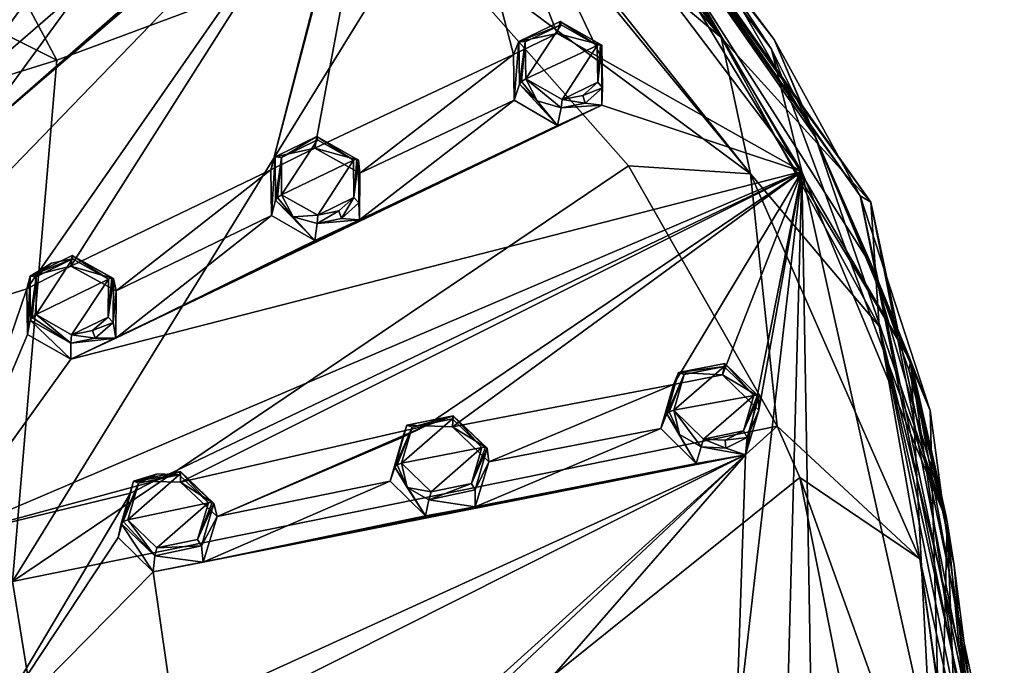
# Model space of a CAD drawing. Header units: millimetres. Extents: x -198 to 35, y -266 to 413.
# Tile 58 of 98: x -25 to 6, y -205 to -185. Entities that reach past the tile are written whole.
import ezdxf

# ---------------------------------------------------------------- set-up
doc = ezdxf.new("R2010")
doc.units = ezdxf.units.MM
doc.header["$LTSCALE"] = 87.30003
for name, color, linetype in [('1', 7, 'CONTINUOUS'), ('130', 7, 'CONTINUOUS'), ('131', 7, 'CONTINUOUS'), ('132', 7, 'CONTINUOUS'), ('133', 7, 'CONTINUOUS'), ('178', 7, 'CONTINUOUS'), ('179', 7, 'CONTINUOUS'), ('180', 7, 'CONTINUOUS'), ('181', 7, 'CONTINUOUS'), ('226', 7, 'CONTINUOUS'), ('227', 7, 'CONTINUOUS'), ('228', 7, 'CONTINUOUS'), ('229', 7, 'CONTINUOUS'), ('274', 7, 'CONTINUOUS'), ('275', 7, 'CONTINUOUS'), ('276', 7, 'CONTINUOUS'), ('277', 7, 'CONTINUOUS'), ('34', 7, 'CONTINUOUS'), ('35', 7, 'CONTINUOUS'), ('36', 7, 'CONTINUOUS'), ('37', 7, 'CONTINUOUS'), ('82', 7, 'CONTINUOUS'), ('83', 7, 'CONTINUOUS'), ('84', 7, 'CONTINUOUS'), ('85', 7, 'CONTINUOUS'), ('919', 7, 'CONTINUOUS'), ('920', 7, 'CONTINUOUS'), ('933', 7, 'CONTINUOUS'), ('934', 7, 'CONTINUOUS'), ('944', 7, 'CONTINUOUS'), ('945', 7, 'CONTINUOUS'), ('952', 7, 'CONTINUOUS'), ('988', 7, 'CONTINUOUS'), ('992', 7, 'CONTINUOUS'), ('999', 7, 'CONTINUOUS')]:
    doc.layers.add(name, color=color, linetype=linetype)

msp = doc.modelspace()

# ---------------------------------------------------------------- linework, layer by layer
at = {"layer": '1', "linetype": 'Continuous'}
for points in [[(-8.774, -185.843, 86.796), (-8.76, -186.998, 87.37), (-7.655, -185.307, 86.358), (-8.774, -185.843, 86.796)], [(-8.76, -186.998, 87.37), (-6.522, -185.953, 86.509), (-7.655, -185.307, 86.358), (-8.76, -186.998, 87.37)], [(-7.625, -187.645, 87.52), (-6.522, -185.953, 86.509), (-8.76, -186.998, 87.37), (-7.625, -187.645, 87.52)], [(-6.505, -187.103, 87.079), (-6.522, -185.953, 86.509), (-7.625, -187.645, 87.52), (-6.505, -187.103, 87.079)], [(-6.974, -187.516, 87.357), (-6.505, -187.103, 87.079), (-7.625, -187.645, 87.52), (-6.974, -187.516, 87.357)], [(-16.395, -189.455, 89.587), (-16.389, -190.626, 90.149), (-15.268, -188.909, 89.187), (-16.395, -189.455, 89.587)], [(-16.389, -190.626, 90.149), (-14.139, -189.546, 89.354), (-15.268, -188.909, 89.187), (-16.389, -190.626, 90.149)], [(-15.257, -191.263, 90.316), (-14.139, -189.546, 89.354), (-16.389, -190.626, 90.149), (-15.257, -191.263, 90.316)], [(-14.128, -190.709, 89.912), (-14.139, -189.546, 89.354), (-15.257, -191.263, 90.316), (-14.128, -190.709, 89.912)], [(-14.602, -191.129, 90.171), (-14.128, -190.709, 89.912), (-15.257, -191.263, 90.316), (-14.602, -191.129, 90.171)], [(-24.06, -193.187, 92.153), (-24.06, -194.372, 92.701), (-22.918, -192.63, 91.788), (-24.06, -193.187, 92.153)], [(-22.918, -192.63, 91.788), (-24.06, -194.372, 92.701), (-21.8, -193.258, 91.974), (-22.918, -192.63, 91.788)], [(-23.578, -192.765, 91.913), (-24.06, -193.187, 92.153), (-22.918, -192.63, 91.788), (-23.578, -192.765, 91.913)], [(-21.8, -193.258, 91.974), (-24.06, -194.372, 92.701), (-22.957, -194.999, 92.888), (-21.8, -193.258, 91.974)], [(-21.806, -194.452, 92.527), (-21.8, -193.258, 91.974), (-22.957, -194.999, 92.888), (-21.806, -194.452, 92.527)], [(-22.294, -194.87, 92.766), (-21.806, -194.452, 92.527), (-22.957, -194.999, 92.888), (-22.294, -194.87, 92.766)], [(-4.13, -197.362, 91.557), (-1.634, -196.894, 90.929), (-2.559, -195.997, 90.677), (-4.13, -197.362, 91.557)], [(-3.811, -196.244, 90.998), (-4.13, -197.362, 91.557), (-2.559, -195.997, 90.677), (-3.811, -196.244, 90.998)], [(-3.204, -198.26, 91.808), (-1.634, -196.894, 90.929), (-4.13, -197.362, 91.557), (-3.204, -198.26, 91.808)], [(-1.949, -198.007, 91.485), (-1.634, -196.894, 90.929), (-3.204, -198.26, 91.808), (-1.949, -198.007, 91.485)], [(-12.639, -199.019, 93.54), (-10.13, -198.52, 92.98), (-11.051, -197.633, 92.711), (-12.639, -199.019, 93.54)], [(-12.31, -197.888, 92.994), (-12.639, -199.019, 93.54), (-11.051, -197.633, 92.711), (-12.31, -197.888, 92.994)], [(-2.528, -198.293, 91.711), (-1.949, -198.007, 91.485), (-3.204, -198.26, 91.808), (-2.528, -198.293, 91.711)], [(-11.717, -199.907, 93.809), (-10.13, -198.52, 92.98), (-12.639, -199.019, 93.54), (-11.717, -199.907, 93.809)], [(-10.456, -199.649, 93.524), (-10.13, -198.52, 92.98), (-11.717, -199.907, 93.809), (-10.456, -199.649, 93.524)], [(-20.858, -199.641, 94.761), (-21.195, -200.784, 95.292), (-19.586, -199.378, 94.515), (-20.858, -199.641, 94.761)], [(-19.586, -199.378, 94.515), (-21.195, -200.784, 95.292), (-18.675, -200.254, 94.801), (-19.586, -199.378, 94.515)], [(-20.268, -199.35, 94.573), (-20.858, -199.641, 94.761), (-19.586, -199.378, 94.515), (-20.268, -199.35, 94.573)], [(-18.675, -200.254, 94.801), (-21.195, -200.784, 95.292), (-20.283, -201.66, 95.577), (-18.675, -200.254, 94.801)], [(-19.015, -201.4, 95.333), (-18.675, -200.254, 94.801), (-20.283, -201.66, 95.577), (-19.015, -201.4, 95.333)]]:
    msp.add_3dface(points, dxfattribs=at)
at = {"layer": '130', "linetype": 'Continuous'}
for points in [[(-21.645, -193.243, 91.772), (-21.651, -194.622, 92.4), (-21.558, -193.629, 90.683), (-21.645, -193.243, 91.772)], [(-21.558, -193.629, 90.683), (-21.651, -194.622, 92.4), (-21.569, -195.102, 91.366), (-21.558, -193.629, 90.683)], [(-24.249, -194.541, 92.573), (-24.331, -194.995, 91.576), (-22.977, -195.766, 91.805), (-24.249, -194.541, 92.573)], [(-22.976, -195.26, 92.797), (-24.249, -194.541, 92.573), (-22.977, -195.766, 91.805), (-22.976, -195.26, 92.797)], [(-21.651, -194.622, 92.4), (-22.213, -195.107, 92.666), (-21.569, -195.102, 91.366), (-21.651, -194.622, 92.4)], [(-21.569, -195.102, 91.366), (-22.976, -195.26, 92.797), (-22.977, -195.766, 91.805), (-21.569, -195.102, 91.366)], [(-22.213, -195.107, 92.666), (-22.976, -195.26, 92.797), (-21.569, -195.102, 91.366), (-22.213, -195.107, 92.666)]]:
    msp.add_3dface(points, dxfattribs=at)
at = {"layer": '131', "linetype": 'Continuous'}
for points in [[(-24.248, -193.17, 91.95), (-22.933, -192.523, 91.549), (-22.972, -192.856, 90.459), (-24.248, -193.17, 91.95)], [(-22.933, -192.523, 91.549), (-21.645, -193.243, 91.772), (-22.972, -192.856, 90.459), (-22.933, -192.523, 91.549)], [(-24.347, -193.565, 90.916), (-24.248, -193.17, 91.95), (-22.972, -192.856, 90.459), (-24.347, -193.565, 90.916)], [(-21.645, -193.243, 91.772), (-21.558, -193.629, 90.683), (-22.972, -192.856, 90.459), (-21.645, -193.243, 91.772)], [(-24.331, -194.995, 91.576), (-24.248, -193.17, 91.95), (-24.347, -193.565, 90.916), (-24.331, -194.995, 91.576)], [(-24.331, -194.995, 91.576), (-24.249, -194.541, 92.573), (-24.248, -193.17, 91.95), (-24.331, -194.995, 91.576)]]:
    msp.add_3dface(points, dxfattribs=at)
at = {"layer": '132', "linetype": 'Continuous'}
for points in [[(-18.502, -200.279, 94.615), (-18.893, -201.603, 95.219), (-18.404, -200.687, 93.535), (-18.502, -200.279, 94.615)], [(-21.406, -200.905, 95.144), (-21.498, -201.338, 94.139), (-20.397, -202.408, 94.489), (-21.406, -200.905, 95.144)], [(-20.352, -201.911, 95.483), (-21.406, -200.905, 95.144), (-20.397, -202.408, 94.489), (-20.352, -201.911, 95.483)], [(-18.404, -200.687, 93.535), (-18.893, -201.603, 95.219), (-18.835, -202.106, 94.196), (-18.404, -200.687, 93.535)], [(-18.893, -201.603, 95.219), (-20.352, -201.911, 95.483), (-18.835, -202.106, 94.196), (-18.893, -201.603, 95.219)], [(-18.835, -202.106, 94.196), (-20.352, -201.911, 95.483), (-20.397, -202.408, 94.489), (-18.835, -202.106, 94.196)]]:
    msp.add_3dface(points, dxfattribs=at)
at = {"layer": '133', "linetype": 'Continuous'}
for points in [[(-21.015, -199.581, 94.54), (-19.551, -199.274, 94.277), (-20.396, -199.585, 93.263), (-21.015, -199.581, 94.54)], [(-20.396, -199.585, 93.263), (-19.551, -199.274, 94.277), (-19.552, -199.604, 93.184), (-20.396, -199.585, 93.263)], [(-19.551, -199.274, 94.277), (-18.502, -200.279, 94.615), (-19.552, -199.604, 93.184), (-19.551, -199.274, 94.277)], [(-21.498, -201.338, 94.139), (-21.406, -200.905, 95.144), (-21.015, -199.581, 94.54), (-21.498, -201.338, 94.139)], [(-21.498, -201.338, 94.139), (-21.015, -199.581, 94.54), (-21.108, -199.955, 93.498), (-21.498, -201.338, 94.139)], [(-21.108, -199.955, 93.498), (-21.015, -199.581, 94.54), (-20.396, -199.585, 93.263), (-21.108, -199.955, 93.498)], [(-18.502, -200.279, 94.615), (-18.404, -200.687, 93.535), (-19.552, -199.604, 93.184), (-18.502, -200.279, 94.615)]]:
    msp.add_3dface(points, dxfattribs=at)
at = {"layer": '178', "linetype": 'Continuous'}
for points in [[(-6.522, -185.953, 86.509), (-6.505, -187.103, 87.079), (-6.418, -185.923, 86.423), (-6.522, -185.953, 86.509)], [(-6.505, -187.103, 87.079), (-6.377, -185.949, 86.294), (-6.418, -185.923, 86.423), (-6.505, -187.103, 87.079)], [(-6.505, -187.103, 87.079), (-6.357, -187.276, 86.946), (-6.377, -185.949, 86.294), (-6.505, -187.103, 87.079)], [(-8.957, -187.165, 87.261), (-8.403, -187.69, 87.441), (-8.887, -187.08, 87.365), (-8.957, -187.165, 87.261)], [(-8.403, -187.69, 87.441), (-8.76, -186.998, 87.37), (-8.887, -187.08, 87.365), (-8.403, -187.69, 87.441)], [(-7.625, -187.645, 87.52), (-8.76, -186.998, 87.37), (-7.648, -187.907, 87.44), (-7.625, -187.645, 87.52)], [(-8.76, -186.998, 87.37), (-8.403, -187.69, 87.441), (-7.648, -187.907, 87.44), (-8.76, -186.998, 87.37)], [(-6.505, -187.103, 87.079), (-6.974, -187.516, 87.357), (-6.357, -187.276, 86.946), (-6.505, -187.103, 87.079)], [(-6.974, -187.516, 87.357), (-6.897, -187.755, 87.259), (-6.357, -187.276, 86.946), (-6.974, -187.516, 87.357)], [(-7.625, -187.645, 87.52), (-7.648, -187.907, 87.44), (-6.897, -187.755, 87.259), (-7.625, -187.645, 87.52)], [(-6.974, -187.516, 87.357), (-7.625, -187.645, 87.52), (-6.897, -187.755, 87.259), (-6.974, -187.516, 87.357)]]:
    msp.add_3dface(points, dxfattribs=at)
at = {"layer": '179', "linetype": 'Continuous'}
for points in [[(-7.655, -185.307, 86.358), (-7.68, -185.207, 86.114), (-8.971, -185.829, 86.605), (-7.655, -185.307, 86.358)], [(-7.655, -185.307, 86.358), (-6.522, -185.953, 86.509), (-7.68, -185.207, 86.114), (-7.655, -185.307, 86.358)], [(-7.68, -185.207, 86.114), (-6.522, -185.953, 86.509), (-6.418, -185.923, 86.423), (-7.68, -185.207, 86.114)], [(-6.377, -185.949, 86.294), (-7.68, -185.207, 86.114), (-6.418, -185.923, 86.423), (-6.377, -185.949, 86.294)], [(-8.774, -185.843, 86.796), (-7.655, -185.307, 86.358), (-8.971, -185.829, 86.605), (-8.774, -185.843, 86.796)], [(-8.957, -187.165, 87.261), (-8.774, -185.843, 86.796), (-8.971, -185.829, 86.605), (-8.957, -187.165, 87.261)], [(-8.774, -185.843, 86.796), (-8.957, -187.165, 87.261), (-8.887, -187.08, 87.365), (-8.774, -185.843, 86.796)], [(-8.76, -186.998, 87.37), (-8.774, -185.843, 86.796), (-8.887, -187.08, 87.365), (-8.76, -186.998, 87.37)]]:
    msp.add_3dface(points, dxfattribs=at)
at = {"layer": '180', "linetype": 'Continuous'}
for points in [[(-1.634, -196.894, 90.929), (-1.949, -198.007, 91.485), (-1.518, -196.89, 90.854), (-1.634, -196.894, 90.929)], [(-1.949, -198.007, 91.485), (-1.472, -196.927, 90.73), (-1.518, -196.89, 90.854), (-1.949, -198.007, 91.485)], [(-1.949, -198.007, 91.485), (-1.835, -198.213, 91.364), (-1.472, -196.927, 90.73), (-1.949, -198.007, 91.485)], [(-4.35, -197.477, 91.428), (-3.958, -198.118, 91.654), (-4.272, -197.41, 91.538), (-4.35, -197.477, 91.428)], [(-3.958, -198.118, 91.654), (-4.13, -197.362, 91.557), (-4.272, -197.41, 91.538), (-3.958, -198.118, 91.654)], [(-3.204, -198.26, 91.808), (-4.13, -197.362, 91.557), (-3.281, -198.509, 91.724), (-3.204, -198.26, 91.808)], [(-4.13, -197.362, 91.557), (-3.958, -198.118, 91.654), (-3.281, -198.509, 91.724), (-4.13, -197.362, 91.557)], [(-1.949, -198.007, 91.485), (-2.528, -198.293, 91.711), (-1.835, -198.213, 91.364), (-1.949, -198.007, 91.485)], [(-3.204, -198.26, 91.808), (-3.281, -198.509, 91.724), (-2.502, -198.545, 91.618), (-3.204, -198.26, 91.808)], [(-2.528, -198.293, 91.711), (-3.204, -198.26, 91.808), (-2.502, -198.545, 91.618), (-2.528, -198.293, 91.711)], [(-2.528, -198.293, 91.711), (-2.502, -198.545, 91.618), (-1.835, -198.213, 91.364), (-2.528, -198.293, 91.711)]]:
    msp.add_3dface(points, dxfattribs=at)
at = {"layer": '181', "linetype": 'Continuous'}
for points in [[(-2.559, -195.997, 90.677), (-2.536, -195.897, 90.433), (-3.98, -196.185, 90.789), (-2.559, -195.997, 90.677)], [(-3.811, -196.244, 90.998), (-2.559, -195.997, 90.677), (-3.98, -196.185, 90.789), (-3.811, -196.244, 90.998)], [(-2.559, -195.997, 90.677), (-1.634, -196.894, 90.929), (-2.536, -195.897, 90.433), (-2.559, -195.997, 90.677)], [(-2.536, -195.897, 90.433), (-1.634, -196.894, 90.929), (-1.518, -196.89, 90.854), (-2.536, -195.897, 90.433)], [(-1.472, -196.927, 90.73), (-2.536, -195.897, 90.433), (-1.518, -196.89, 90.854), (-1.472, -196.927, 90.73)], [(-4.35, -197.477, 91.428), (-3.811, -196.244, 90.998), (-3.98, -196.185, 90.789), (-4.35, -197.477, 91.428)], [(-3.811, -196.244, 90.998), (-4.35, -197.477, 91.428), (-4.272, -197.41, 91.538), (-3.811, -196.244, 90.998)], [(-4.13, -197.362, 91.557), (-3.811, -196.244, 90.998), (-4.272, -197.41, 91.538), (-4.13, -197.362, 91.557)]]:
    msp.add_3dface(points, dxfattribs=at)
at = {"layer": '226', "linetype": 'Continuous'}
for points in [[(-14.139, -189.546, 89.354), (-14.128, -190.709, 89.912), (-14.034, -189.514, 89.273), (-14.139, -189.546, 89.354)], [(-14.128, -190.709, 89.912), (-13.989, -189.537, 89.146), (-14.034, -189.514, 89.273), (-14.128, -190.709, 89.912)], [(-13.989, -189.537, 89.146), (-14.128, -190.709, 89.912), (-13.974, -190.878, 89.78), (-13.989, -189.537, 89.146)], [(-16.581, -190.794, 90.031), (-16.029, -191.315, 90.216), (-16.516, -190.709, 90.139), (-16.581, -190.794, 90.031)], [(-16.029, -191.315, 90.216), (-16.389, -190.626, 90.149), (-16.516, -190.709, 90.139), (-16.029, -191.315, 90.216)], [(-15.257, -191.263, 90.316), (-16.389, -190.626, 90.149), (-16.029, -191.315, 90.216), (-15.257, -191.263, 90.316)], [(-14.128, -190.709, 89.912), (-14.602, -191.129, 90.171), (-14.519, -191.365, 90.071), (-14.128, -190.709, 89.912)], [(-14.128, -190.709, 89.912), (-14.519, -191.365, 90.071), (-13.974, -190.878, 89.78), (-14.128, -190.709, 89.912)], [(-15.257, -191.263, 90.316), (-16.029, -191.315, 90.216), (-15.272, -191.525, 90.231), (-15.257, -191.263, 90.316)], [(-14.602, -191.129, 90.171), (-15.257, -191.263, 90.316), (-15.272, -191.525, 90.231), (-14.602, -191.129, 90.171)], [(-14.602, -191.129, 90.171), (-15.272, -191.525, 90.231), (-14.519, -191.365, 90.071), (-14.602, -191.129, 90.171)]]:
    msp.add_3dface(points, dxfattribs=at)
at = {"layer": '227', "linetype": 'Continuous'}
for points in [[(-16.395, -189.455, 89.587), (-15.291, -188.805, 88.945), (-16.589, -189.442, 89.391), (-16.395, -189.455, 89.587)], [(-16.395, -189.455, 89.587), (-15.268, -188.909, 89.187), (-15.291, -188.805, 88.945), (-16.395, -189.455, 89.587)], [(-15.268, -188.909, 89.187), (-14.139, -189.546, 89.354), (-15.291, -188.805, 88.945), (-15.268, -188.909, 89.187)], [(-15.291, -188.805, 88.945), (-14.139, -189.546, 89.354), (-14.034, -189.514, 89.273), (-15.291, -188.805, 88.945)], [(-13.989, -189.537, 89.146), (-15.291, -188.805, 88.945), (-14.034, -189.514, 89.273), (-13.989, -189.537, 89.146)], [(-16.395, -189.455, 89.587), (-16.589, -189.442, 89.391), (-16.581, -190.794, 90.031), (-16.395, -189.455, 89.587)], [(-16.395, -189.455, 89.587), (-16.581, -190.794, 90.031), (-16.516, -190.709, 90.139), (-16.395, -189.455, 89.587)], [(-16.389, -190.626, 90.149), (-16.395, -189.455, 89.587), (-16.516, -190.709, 90.139), (-16.389, -190.626, 90.149)]]:
    msp.add_3dface(points, dxfattribs=at)
at = {"layer": '228', "linetype": 'Continuous'}
for points in [[(-10.13, -198.52, 92.98), (-10.456, -199.649, 93.524), (-10.013, -198.515, 92.91), (-10.13, -198.52, 92.98)], [(-10.456, -199.649, 93.524), (-9.962, -198.55, 92.788), (-10.013, -198.515, 92.91), (-10.456, -199.649, 93.524)], [(-9.962, -198.55, 92.788), (-10.456, -199.649, 93.524), (-10.336, -199.852, 93.406), (-9.962, -198.55, 92.788)], [(-12.854, -199.137, 93.402), (-12.464, -199.773, 93.633), (-12.781, -199.07, 93.517), (-12.854, -199.137, 93.402)], [(-12.464, -199.773, 93.633), (-12.639, -199.019, 93.54), (-12.781, -199.07, 93.517), (-12.464, -199.773, 93.633)], [(-11.717, -199.907, 93.809), (-12.639, -199.019, 93.54), (-12.464, -199.773, 93.633), (-11.717, -199.907, 93.809)], [(-10.456, -199.649, 93.524), (-11.717, -199.907, 93.809), (-11.788, -200.158, 93.719), (-10.456, -199.649, 93.524)], [(-10.456, -199.649, 93.524), (-11.788, -200.158, 93.719), (-10.336, -199.852, 93.406), (-10.456, -199.649, 93.524)], [(-11.717, -199.907, 93.809), (-12.464, -199.773, 93.633), (-11.788, -200.158, 93.719), (-11.717, -199.907, 93.809)]]:
    msp.add_3dface(points, dxfattribs=at)
at = {"layer": '229', "linetype": 'Continuous'}
for points in [[(-12.31, -197.888, 92.994), (-11.025, -197.53, 92.47), (-12.475, -197.831, 92.781), (-12.31, -197.888, 92.994)], [(-12.31, -197.888, 92.994), (-11.051, -197.633, 92.711), (-11.025, -197.53, 92.47), (-12.31, -197.888, 92.994)], [(-11.051, -197.633, 92.711), (-10.13, -198.52, 92.98), (-11.025, -197.53, 92.47), (-11.051, -197.633, 92.711)], [(-11.025, -197.53, 92.47), (-10.13, -198.52, 92.98), (-10.013, -198.515, 92.91), (-11.025, -197.53, 92.47)], [(-9.962, -198.55, 92.788), (-11.025, -197.53, 92.47), (-10.013, -198.515, 92.91), (-9.962, -198.55, 92.788)], [(-12.31, -197.888, 92.994), (-12.475, -197.831, 92.781), (-12.854, -199.137, 93.402), (-12.31, -197.888, 92.994)], [(-12.31, -197.888, 92.994), (-12.854, -199.137, 93.402), (-12.781, -199.07, 93.517), (-12.31, -197.888, 92.994)], [(-12.639, -199.019, 93.54), (-12.31, -197.888, 92.994), (-12.781, -199.07, 93.517), (-12.639, -199.019, 93.54)]]:
    msp.add_3dface(points, dxfattribs=at)
at = {"layer": '274', "linetype": 'Continuous'}
for points in [[(-21.8, -193.258, 91.974), (-21.806, -194.452, 92.527), (-21.694, -193.223, 91.897), (-21.8, -193.258, 91.974)], [(-21.806, -194.452, 92.527), (-21.645, -193.243, 91.772), (-21.694, -193.223, 91.897), (-21.806, -194.452, 92.527)], [(-21.806, -194.452, 92.527), (-21.651, -194.622, 92.4), (-21.645, -193.243, 91.772), (-21.806, -194.452, 92.527)], [(-24.249, -194.541, 92.573), (-22.976, -195.26, 92.797), (-24.187, -194.457, 92.686), (-24.249, -194.541, 92.573)], [(-22.976, -195.26, 92.797), (-24.06, -194.372, 92.701), (-24.187, -194.457, 92.686), (-22.976, -195.26, 92.797)], [(-22.957, -194.999, 92.888), (-24.06, -194.372, 92.701), (-22.976, -195.26, 92.797), (-22.957, -194.999, 92.888)], [(-21.806, -194.452, 92.527), (-22.294, -194.87, 92.766), (-21.651, -194.622, 92.4), (-21.806, -194.452, 92.527)], [(-22.294, -194.87, 92.766), (-22.213, -195.107, 92.666), (-21.651, -194.622, 92.4), (-22.294, -194.87, 92.766)], [(-22.957, -194.999, 92.888), (-22.976, -195.26, 92.797), (-22.213, -195.107, 92.666), (-22.957, -194.999, 92.888)], [(-22.294, -194.87, 92.766), (-22.957, -194.999, 92.888), (-22.213, -195.107, 92.666), (-22.294, -194.87, 92.766)]]:
    msp.add_3dface(points, dxfattribs=at)
at = {"layer": '275', "linetype": 'Continuous'}
for points in [[(-22.918, -192.63, 91.788), (-22.933, -192.523, 91.549), (-24.248, -193.17, 91.95), (-22.918, -192.63, 91.788)], [(-22.918, -192.63, 91.788), (-21.8, -193.258, 91.974), (-22.933, -192.523, 91.549), (-22.918, -192.63, 91.788)], [(-22.933, -192.523, 91.549), (-21.8, -193.258, 91.974), (-21.694, -193.223, 91.897), (-22.933, -192.523, 91.549)], [(-21.645, -193.243, 91.772), (-22.933, -192.523, 91.549), (-21.694, -193.223, 91.897), (-21.645, -193.243, 91.772)], [(-23.578, -192.765, 91.913), (-22.918, -192.63, 91.788), (-24.248, -193.17, 91.95), (-23.578, -192.765, 91.913)], [(-24.06, -193.187, 92.153), (-23.578, -192.765, 91.913), (-24.248, -193.17, 91.95), (-24.06, -193.187, 92.153)], [(-24.249, -194.541, 92.573), (-24.06, -193.187, 92.153), (-24.248, -193.17, 91.95), (-24.249, -194.541, 92.573)], [(-24.06, -193.187, 92.153), (-24.249, -194.541, 92.573), (-24.187, -194.457, 92.686), (-24.06, -193.187, 92.153)], [(-24.06, -194.372, 92.701), (-24.06, -193.187, 92.153), (-24.187, -194.457, 92.686), (-24.06, -194.372, 92.701)]]:
    msp.add_3dface(points, dxfattribs=at)
at = {"layer": '276', "linetype": 'Continuous'}
for points in [[(-18.675, -200.254, 94.801), (-19.015, -201.4, 95.333), (-18.557, -200.247, 94.734), (-18.675, -200.254, 94.801)], [(-19.015, -201.4, 95.333), (-18.502, -200.279, 94.615), (-18.557, -200.247, 94.734), (-19.015, -201.4, 95.333)], [(-19.015, -201.4, 95.333), (-18.893, -201.603, 95.219), (-18.502, -200.279, 94.615), (-19.015, -201.4, 95.333)], [(-21.406, -200.905, 95.144), (-20.352, -201.911, 95.483), (-21.337, -200.836, 95.264), (-21.406, -200.905, 95.144)], [(-20.352, -201.911, 95.483), (-21.195, -200.784, 95.292), (-21.337, -200.836, 95.264), (-20.352, -201.911, 95.483)], [(-20.283, -201.66, 95.577), (-21.195, -200.784, 95.292), (-20.352, -201.911, 95.483), (-20.283, -201.66, 95.577)], [(-19.015, -201.4, 95.333), (-20.283, -201.66, 95.577), (-18.893, -201.603, 95.219), (-19.015, -201.4, 95.333)], [(-20.283, -201.66, 95.577), (-20.352, -201.911, 95.483), (-18.893, -201.603, 95.219), (-20.283, -201.66, 95.577)]]:
    msp.add_3dface(points, dxfattribs=at)
at = {"layer": '277', "linetype": 'Continuous'}
for points in [[(-19.586, -199.378, 94.515), (-19.551, -199.274, 94.277), (-21.015, -199.581, 94.54), (-19.586, -199.378, 94.515)], [(-20.858, -199.641, 94.761), (-20.268, -199.35, 94.573), (-21.015, -199.581, 94.54), (-20.858, -199.641, 94.761)], [(-20.268, -199.35, 94.573), (-19.586, -199.378, 94.515), (-21.015, -199.581, 94.54), (-20.268, -199.35, 94.573)], [(-19.586, -199.378, 94.515), (-18.675, -200.254, 94.801), (-19.551, -199.274, 94.277), (-19.586, -199.378, 94.515)], [(-19.551, -199.274, 94.277), (-18.675, -200.254, 94.801), (-18.557, -200.247, 94.734), (-19.551, -199.274, 94.277)], [(-18.502, -200.279, 94.615), (-19.551, -199.274, 94.277), (-18.557, -200.247, 94.734), (-18.502, -200.279, 94.615)], [(-21.406, -200.905, 95.144), (-20.858, -199.641, 94.761), (-21.015, -199.581, 94.54), (-21.406, -200.905, 95.144)], [(-20.858, -199.641, 94.761), (-21.406, -200.905, 95.144), (-21.337, -200.836, 95.264), (-20.858, -199.641, 94.761)], [(-21.195, -200.784, 95.292), (-20.858, -199.641, 94.761), (-21.337, -200.836, 95.264), (-21.195, -200.784, 95.292)]]:
    msp.add_3dface(points, dxfattribs=at)
at = {"layer": '34', "linetype": 'Continuous'}
for points in [[(-6.377, -185.949, 86.294), (-6.357, -187.276, 86.946), (-6.377, -186.379, 85.231), (-6.377, -185.949, 86.294)], [(-6.377, -186.379, 85.231), (-6.357, -187.276, 86.946), (-6.377, -187.823, 85.951), (-6.377, -186.379, 85.231)], [(-8.957, -187.165, 87.261), (-9.123, -187.661, 86.288), (-7.763, -188.453, 86.476), (-8.957, -187.165, 87.261)], [(-8.403, -187.69, 87.441), (-8.957, -187.165, 87.261), (-7.763, -188.453, 86.476), (-8.403, -187.69, 87.441)], [(-6.357, -187.276, 86.946), (-6.897, -187.755, 87.259), (-6.377, -187.823, 85.951), (-6.357, -187.276, 86.946)], [(-7.648, -187.907, 87.44), (-8.403, -187.69, 87.441), (-7.763, -188.453, 86.476), (-7.648, -187.907, 87.44)], [(-6.377, -187.823, 85.951), (-7.648, -187.907, 87.44), (-7.763, -188.453, 86.476), (-6.377, -187.823, 85.951)], [(-6.897, -187.755, 87.259), (-7.648, -187.907, 87.44), (-6.377, -187.823, 85.951), (-6.897, -187.755, 87.259)]]:
    msp.add_3dface(points, dxfattribs=at)
at = {"layer": '35', "linetype": 'Continuous'}
for points in [[(-8.971, -185.829, 86.605), (-7.68, -185.207, 86.114), (-7.774, -185.585, 85.047), (-8.971, -185.829, 86.605)], [(-7.68, -185.207, 86.114), (-6.377, -185.949, 86.294), (-7.774, -185.585, 85.047), (-7.68, -185.207, 86.114)], [(-9.14, -186.243, 85.583), (-8.971, -185.829, 86.605), (-7.774, -185.585, 85.047), (-9.14, -186.243, 85.583)], [(-9.123, -187.661, 86.288), (-8.971, -185.829, 86.605), (-9.14, -186.243, 85.583), (-9.123, -187.661, 86.288)], [(-9.123, -187.661, 86.288), (-8.957, -187.165, 87.261), (-8.971, -185.829, 86.605), (-9.123, -187.661, 86.288)], [(-6.377, -185.949, 86.294), (-6.377, -186.379, 85.231), (-7.774, -185.585, 85.047), (-6.377, -185.949, 86.294)]]:
    msp.add_3dface(points, dxfattribs=at)
at = {"layer": '36', "linetype": 'Continuous'}
for points in [[(-1.472, -196.927, 90.73), (-1.835, -198.213, 91.364), (-1.472, -197.357, 89.666), (-1.472, -196.927, 90.73)], [(-4.35, -197.477, 91.428), (-4.535, -197.931, 90.437), (-3.43, -199.023, 90.747), (-4.35, -197.477, 91.428)], [(-3.958, -198.118, 91.654), (-4.35, -197.477, 91.428), (-3.43, -199.023, 90.747), (-3.958, -198.118, 91.654)], [(-1.472, -197.357, 89.666), (-1.835, -198.213, 91.364), (-1.889, -198.751, 90.366), (-1.472, -197.357, 89.666)], [(-3.281, -198.509, 91.724), (-3.958, -198.118, 91.654), (-3.43, -199.023, 90.747), (-3.281, -198.509, 91.724)], [(-1.835, -198.213, 91.364), (-2.502, -198.545, 91.618), (-1.889, -198.751, 90.366), (-1.835, -198.213, 91.364)], [(-1.889, -198.751, 90.366), (-3.281, -198.509, 91.724), (-3.43, -199.023, 90.747), (-1.889, -198.751, 90.366)], [(-2.502, -198.545, 91.618), (-3.281, -198.509, 91.724), (-1.889, -198.751, 90.366), (-2.502, -198.545, 91.618)]]:
    msp.add_3dface(points, dxfattribs=at)
at = {"layer": '37', "linetype": 'Continuous'}
for points in [[(-3.98, -196.185, 90.789), (-2.536, -195.897, 90.433), (-2.613, -196.254, 89.358), (-3.98, -196.185, 90.789)], [(-2.536, -195.897, 90.433), (-1.472, -196.927, 90.73), (-2.613, -196.254, 89.358), (-2.536, -195.897, 90.433)], [(-4.535, -197.931, 90.437), (-4.35, -197.477, 91.428), (-3.98, -196.185, 90.789), (-4.535, -197.931, 90.437)], [(-4.535, -197.931, 90.437), (-3.98, -196.185, 90.789), (-4.143, -196.558, 89.751), (-4.535, -197.931, 90.437)], [(-4.143, -196.558, 89.751), (-3.98, -196.185, 90.789), (-2.613, -196.254, 89.358), (-4.143, -196.558, 89.751)], [(-1.472, -196.927, 90.73), (-1.472, -197.357, 89.666), (-2.613, -196.254, 89.358), (-1.472, -196.927, 90.73)]]:
    msp.add_3dface(points, dxfattribs=at)
at = {"layer": '82', "linetype": 'Continuous'}
for points in [[(-16.589, -189.442, 89.391), (-15.291, -188.805, 88.945), (-15.346, -189.162, 87.865), (-16.589, -189.442, 89.391)], [(-15.291, -188.805, 88.945), (-13.989, -189.537, 89.146), (-15.346, -189.162, 87.865), (-15.291, -188.805, 88.945)], [(-16.721, -189.844, 88.362), (-16.589, -189.442, 89.391), (-15.346, -189.162, 87.865), (-16.721, -189.844, 88.362)], [(-13.989, -189.537, 89.146), (-13.945, -189.945, 88.069), (-15.346, -189.162, 87.865), (-13.989, -189.537, 89.146)], [(-16.706, -191.27, 89.045), (-16.589, -189.442, 89.391), (-16.721, -189.844, 88.362), (-16.706, -191.27, 89.045)], [(-16.581, -190.794, 90.031), (-16.589, -189.442, 89.391), (-16.706, -191.27, 89.045), (-16.581, -190.794, 90.031)]]:
    msp.add_3dface(points, dxfattribs=at)
at = {"layer": '83', "linetype": 'Continuous'}
for points in [[(-13.945, -189.945, 88.069), (-13.989, -189.537, 89.146), (-13.974, -190.878, 89.78), (-13.945, -189.945, 88.069)], [(-13.945, -189.945, 88.069), (-13.974, -190.878, 89.78), (-13.952, -191.405, 88.772), (-13.945, -189.945, 88.069)], [(-16.581, -190.794, 90.031), (-16.706, -191.27, 89.045), (-15.348, -192.051, 89.253), (-16.581, -190.794, 90.031)], [(-16.029, -191.315, 90.216), (-16.581, -190.794, 90.031), (-15.348, -192.051, 89.253), (-16.029, -191.315, 90.216)], [(-13.974, -190.878, 89.78), (-14.519, -191.365, 90.071), (-13.952, -191.405, 88.772), (-13.974, -190.878, 89.78)], [(-15.272, -191.525, 90.231), (-16.029, -191.315, 90.216), (-15.348, -192.051, 89.253), (-15.272, -191.525, 90.231)], [(-14.519, -191.365, 90.071), (-15.272, -191.525, 90.231), (-13.952, -191.405, 88.772), (-14.519, -191.365, 90.071)], [(-13.952, -191.405, 88.772), (-15.272, -191.525, 90.231), (-15.348, -192.051, 89.253), (-13.952, -191.405, 88.772)]]:
    msp.add_3dface(points, dxfattribs=at)
at = {"layer": '84', "linetype": 'Continuous'}
for points in [[(-12.475, -197.831, 92.781), (-11.025, -197.53, 92.47), (-11.879, -197.843, 91.482), (-12.475, -197.831, 92.781)], [(-11.879, -197.843, 91.482), (-11.025, -197.53, 92.47), (-11.049, -197.878, 91.385), (-11.879, -197.843, 91.482)], [(-11.025, -197.53, 92.47), (-9.962, -198.55, 92.788), (-11.049, -197.878, 91.385), (-11.025, -197.53, 92.47)], [(-12.854, -199.137, 93.402), (-12.475, -197.831, 92.781), (-12.993, -199.581, 92.403), (-12.854, -199.137, 93.402)], [(-12.993, -199.581, 92.403), (-12.475, -197.831, 92.781), (-12.602, -198.204, 91.739), (-12.993, -199.581, 92.403)], [(-12.602, -198.204, 91.739), (-12.475, -197.831, 92.781), (-11.879, -197.843, 91.482), (-12.602, -198.204, 91.739)], [(-9.962, -198.55, 92.788), (-9.914, -198.969, 91.715), (-11.049, -197.878, 91.385), (-9.962, -198.55, 92.788)]]:
    msp.add_3dface(points, dxfattribs=at)
at = {"layer": '85', "linetype": 'Continuous'}
for points in [[(-9.914, -198.969, 91.715), (-9.962, -198.55, 92.788), (-10.336, -199.852, 93.406), (-9.914, -198.969, 91.715)], [(-9.914, -198.969, 91.715), (-10.336, -199.852, 93.406), (-10.339, -200.377, 92.396), (-9.914, -198.969, 91.715)], [(-12.854, -199.137, 93.402), (-12.993, -199.581, 92.403), (-11.888, -200.663, 92.733), (-12.854, -199.137, 93.402)], [(-12.464, -199.773, 93.633), (-12.854, -199.137, 93.402), (-11.888, -200.663, 92.733), (-12.464, -199.773, 93.633)], [(-11.788, -200.158, 93.719), (-12.464, -199.773, 93.633), (-11.888, -200.663, 92.733), (-11.788, -200.158, 93.719)], [(-10.336, -199.852, 93.406), (-11.788, -200.158, 93.719), (-10.339, -200.377, 92.396), (-10.336, -199.852, 93.406)], [(-10.339, -200.377, 92.396), (-11.788, -200.158, 93.719), (-11.888, -200.663, 92.733), (-10.339, -200.377, 92.396)]]:
    msp.add_3dface(points, dxfattribs=at)
at = {"layer": '919', "linetype": 'Continuous'}
for points in [[(-9.604, -174.717, 76.73), (-9.632, -174.411, 77.506), (2.026, -190.851, 84.146), (-9.604, -174.717, 76.73)], [(-9.512, -176.12, 73.065), (-9.604, -174.717, 76.73), (-2.655, -185.709, 72.111), (-9.512, -176.12, 73.065)], [(-2.655, -185.709, 72.111), (-9.604, -174.717, 76.73), (2.026, -190.851, 84.146), (-2.655, -185.709, 72.111)], [(-9.419, -177.517, 69.412), (-9.512, -176.12, 73.065), (-2.655, -185.709, 72.111), (-9.419, -177.517, 69.412)], [(2.282, -194.735, 75.306), (-2.655, -185.709, 72.111), (2.026, -190.851, 84.146), (2.282, -194.735, 75.306)], [(6.11, -210.143, 91.939), (2.282, -194.735, 75.306), (2.026, -190.851, 84.146), (6.11, -210.143, 91.939)], [(6.11, -210.143, 91.939), (6.154, -212.007, 87.326), (2.282, -194.735, 75.306), (6.11, -210.143, 91.939)], [(6.154, -212.007, 87.326), (6.198, -213.894, 82.657), (2.282, -194.735, 75.306), (6.154, -212.007, 87.326)]]:
    msp.add_3dface(points, dxfattribs=at)
at = {"layer": '920', "linetype": 'Continuous'}
for points in [[(-5.542, -189.723, 67.188), (-24.799, -202.718, 65.43), (-12.161, -182.231, 63.517), (-5.542, -189.723, 67.188)], [(-12.161, -182.231, 63.517), (-24.799, -202.718, 65.43), (-23.412, -186.42, 59.658), (-12.161, -182.231, 63.517)], [(-23.412, -186.42, 59.658), (-24.799, -202.718, 65.43), (-29.775, -188.396, 58.36), (-23.412, -186.42, 59.658)], [(-0.899, -197.855, 70.955), (-24.799, -202.718, 65.43), (-5.542, -189.723, 67.188), (-0.899, -197.855, 70.955)], [(-24.799, -202.718, 65.43), (-0.899, -197.855, 70.955), (-22.43, -217.327, 72.954), (-24.799, -202.718, 65.43)], [(-22.43, -217.327, 72.954), (-0.899, -197.855, 70.955), (-0.197, -199.463, 71.674), (-22.43, -217.327, 72.954)], [(2.993, -215.583, 78.476), (-22.43, -217.327, 72.954), (-0.197, -199.463, 71.674), (2.993, -215.583, 78.476)], [(-36.444, -217.546, 71.619), (-24.799, -202.718, 65.43), (-22.43, -217.327, 72.954), (-36.444, -217.546, 71.619)]]:
    msp.add_3dface(points, dxfattribs=at)
at = {"layer": '933', "linetype": 'Continuous'}
for points in [[(1.688, -190.652, 84.986), (-9.896, -174.332, 78.393), (-0.993, -185.77, 83.241), (1.688, -190.652, 84.986)], [(-0.993, -185.77, 83.241), (-9.896, -174.332, 78.393), (-8.073, -176.355, 79.438), (-0.993, -185.77, 83.241)], [(3.878, -197.367, 87.927), (1.688, -190.652, 84.986), (-0.993, -185.77, 83.241), (3.878, -197.367, 87.927)], [(5.54, -209.747, 92.92), (5.752, -209.827, 92.723), (1.688, -190.652, 84.986), (5.54, -209.747, 92.92)], [(5.54, -209.747, 92.92), (1.688, -190.652, 84.986), (3.878, -197.367, 87.927), (5.54, -209.747, 92.92)]]:
    msp.add_3dface(points, dxfattribs=at)
at = {"layer": '934', "linetype": 'Continuous'}
for points in [[(-9.896, -174.332, 78.393), (1.688, -190.652, 84.986), (-9.71, -174.312, 77.956), (-9.896, -174.332, 78.393)], [(1.688, -190.652, 84.986), (-9.632, -174.411, 77.506), (-9.71, -174.312, 77.956), (1.688, -190.652, 84.986)], [(2.026, -190.851, 84.146), (-9.632, -174.411, 77.506), (1.688, -190.652, 84.986), (2.026, -190.851, 84.146)], [(5.752, -209.827, 92.723), (2.026, -190.851, 84.146), (1.688, -190.652, 84.986), (5.752, -209.827, 92.723)], [(5.752, -209.827, 92.723), (6.11, -210.143, 91.939), (2.026, -190.851, 84.146), (5.752, -209.827, 92.723)]]:
    msp.add_3dface(points, dxfattribs=at)
at = {"layer": '944', "linetype": 'Continuous'}
for points in [[(-23.412, -186.42, 59.658), (-38.704, -178.775, 52.414), (-28.61, -176.686, 55.37), (-23.412, -186.42, 59.658)], [(-12.161, -182.231, 63.517), (-23.412, -186.42, 59.658), (-28.61, -176.686, 55.37), (-12.161, -182.231, 63.517)], [(-23.412, -186.42, 59.658), (-29.775, -188.396, 58.36), (-38.704, -178.775, 52.414), (-23.412, -186.42, 59.658)]]:
    msp.add_3dface(points, dxfattribs=at)
at = {"layer": '945', "linetype": 'Continuous'}
for points in [[(-9.419, -177.517, 69.412), (-2.655, -185.709, 72.111), (-10.038, -179.503, 65.794), (-9.419, -177.517, 69.412)], [(-10.038, -179.503, 65.794), (-1.734, -189.97, 70.061), (-10.157, -179.707, 65.539), (-10.038, -179.503, 65.794)], [(-10.038, -179.503, 65.794), (-2.655, -185.709, 72.111), (-1.734, -189.97, 70.061), (-10.038, -179.503, 65.794)], [(-1.734, -189.97, 70.061), (-12.161, -182.231, 63.517), (-10.157, -179.707, 65.539), (-1.734, -189.97, 70.061)], [(-5.542, -189.723, 67.188), (-12.161, -182.231, 63.517), (-1.734, -189.97, 70.061), (-5.542, -189.723, 67.188)], [(-2.655, -185.709, 72.111), (2.282, -194.735, 75.306), (-1.734, -189.97, 70.061), (-2.655, -185.709, 72.111)], [(-0.899, -197.855, 70.955), (-5.542, -189.723, 67.188), (-1.734, -189.97, 70.061), (-0.899, -197.855, 70.955)], [(-1.734, -189.97, 70.061), (2.282, -194.735, 75.306), (3.562, -202.006, 74.902), (-1.734, -189.97, 70.061)], [(-0.899, -197.855, 70.955), (-1.734, -189.97, 70.061), (3.562, -202.006, 74.902), (-0.899, -197.855, 70.955)], [(2.282, -194.735, 75.306), (6.198, -213.894, 82.657), (3.562, -202.006, 74.902), (2.282, -194.735, 75.306)], [(-0.197, -199.463, 71.674), (-0.899, -197.855, 70.955), (3.562, -202.006, 74.902), (-0.197, -199.463, 71.674)], [(2.993, -215.583, 78.476), (-0.197, -199.463, 71.674), (5.364, -214.94, 80.065), (2.993, -215.583, 78.476)], [(5.364, -214.94, 80.065), (-0.197, -199.463, 71.674), (3.562, -202.006, 74.902), (5.364, -214.94, 80.065)], [(6.198, -213.894, 82.657), (5.413, -214.914, 80.13), (3.562, -202.006, 74.902), (6.198, -213.894, 82.657)], [(5.413, -214.914, 80.13), (5.364, -214.94, 80.065), (3.562, -202.006, 74.902), (5.413, -214.914, 80.13)]]:
    msp.add_3dface(points, dxfattribs=at)
at = {"layer": '952', "linetype": 'Continuous'}
for points in [[(-8.073, -176.355, 79.438), (-8.895, -175.703, 79.247), (3.274, -195.829, 87.379), (-8.073, -176.355, 79.438)], [(0.286, -188.804, 84.433), (2.08, -192.888, 86.083), (-8.895, -175.703, 79.247), (0.286, -188.804, 84.433)], [(-8.895, -175.703, 79.247), (2.08, -192.888, 86.083), (3.274, -195.829, 87.379), (-8.895, -175.703, 79.247)], [(-2.648, -183.685, 82.365), (0.286, -188.804, 84.433), (-8.895, -175.703, 79.247), (-2.648, -183.685, 82.365)], [(-0.993, -185.77, 83.241), (-8.073, -176.355, 79.438), (3.274, -195.829, 87.379), (-0.993, -185.77, 83.241)], [(3.878, -197.367, 87.927), (-0.993, -185.77, 83.241), (3.274, -195.829, 87.379), (3.878, -197.367, 87.927)], [(2.08, -192.888, 86.083), (3.218, -196.098, 87.409), (3.274, -195.829, 87.379), (2.08, -192.888, 86.083)], [(3.218, -196.098, 87.409), (3.924, -198.631, 88.447), (3.274, -195.829, 87.379), (3.218, -196.098, 87.409)], [(3.878, -197.367, 87.927), (3.274, -195.829, 87.379), (4.476, -218.875, 96.69), (3.878, -197.367, 87.927)], [(4.368, -200.632, 89.255), (4.634, -202.217, 89.874), (3.274, -195.829, 87.379), (4.368, -200.632, 89.255)], [(3.274, -195.829, 87.379), (4.634, -202.217, 89.874), (5.089, -205.776, 91.322), (3.274, -195.829, 87.379)], [(3.924, -198.631, 88.447), (4.368, -200.632, 89.255), (3.274, -195.829, 87.379), (3.924, -198.631, 88.447)], [(4.476, -218.875, 96.69), (3.274, -195.829, 87.379), (5.267, -209.741, 92.936), (4.476, -218.875, 96.69)], [(5.267, -209.741, 92.936), (3.274, -195.829, 87.379), (5.089, -205.776, 91.322), (5.267, -209.741, 92.936)], [(5.54, -209.747, 92.92), (3.878, -197.367, 87.927), (4.476, -218.875, 96.69), (5.54, -209.747, 92.92)]]:
    msp.add_3dface(points, dxfattribs=at)
at = {"layer": '988', "linetype": 'Continuous'}
for points in [[(-23.542, -170.962, 79.139), (-33.14, -185.413, 87.623), (-35.375, -190.722, 90.338), (-23.542, -170.962, 79.139)], [(-29.261, -188.172, 88.737), (-23.542, -170.962, 79.139), (-35.375, -190.722, 90.338), (-29.261, -188.172, 88.737)], [(-23.542, -170.962, 79.139), (-32.311, -184.193, 86.958), (-33.14, -185.413, 87.623), (-23.542, -170.962, 79.139)], [(-23.542, -170.962, 79.139), (-29.261, -188.172, 88.737), (-28.147, -187.159, 88.157), (-23.542, -170.962, 79.139)], [(-23.036, -182.76, 85.5), (-23.542, -170.962, 79.139), (-28.147, -187.159, 88.157), (-23.036, -182.76, 85.5)], [(-13.762, -178.345, 82.122), (-16.721, -189.844, 88.362), (-12.453, -173.585, 79.328), (-13.762, -178.345, 82.122)], [(-16.721, -189.844, 88.362), (-15.346, -189.162, 87.865), (-12.453, -173.585, 79.328), (-16.721, -189.844, 88.362)], [(-15.346, -189.162, 87.865), (-9.14, -186.243, 85.583), (-12.453, -173.585, 79.328), (-15.346, -189.162, 87.865)], [(-7.774, -185.585, 85.047), (-6.377, -186.379, 85.231), (-12.453, -173.585, 79.328), (-7.774, -185.585, 85.047)], [(-12.453, -173.585, 79.328), (-6.377, -186.379, 85.231), (-0.135, -189.898, 85.919), (-12.453, -173.585, 79.328)], [(-9.14, -186.243, 85.583), (-7.774, -185.585, 85.047), (-12.453, -173.585, 79.328), (-9.14, -186.243, 85.583)], [(-13.762, -178.345, 82.122), (-27.324, -189.969, 89.463), (-30.287, -195.439, 92.244), (-13.762, -178.345, 82.122)], [(-24.347, -193.565, 90.916), (-13.762, -178.345, 82.122), (-30.287, -195.439, 92.244), (-24.347, -193.565, 90.916)], [(-13.762, -178.345, 82.122), (-26.166, -188.992, 88.897), (-27.324, -189.969, 89.463), (-13.762, -178.345, 82.122)], [(-13.762, -178.345, 82.122), (-19.947, -183.607, 85.621), (-26.166, -188.992, 88.897), (-13.762, -178.345, 82.122)], [(-13.762, -178.345, 82.122), (-24.347, -193.565, 90.916), (-22.972, -192.856, 90.459), (-13.762, -178.345, 82.122)], [(-16.721, -189.844, 88.362), (-13.762, -178.345, 82.122), (-22.972, -192.856, 90.459), (-16.721, -189.844, 88.362)], [(-26.574, -187.567, 88.234), (-23.036, -182.76, 85.5), (-28.147, -187.159, 88.157), (-26.574, -187.567, 88.234)], [(-22.613, -184.132, 86.161), (-23.036, -182.76, 85.5), (-26.574, -187.567, 88.234), (-22.613, -184.132, 86.161)], [(-19.947, -183.607, 85.621), (-21.093, -184.562, 86.228), (-26.166, -188.992, 88.897), (-19.947, -183.607, 85.621)], [(-22.613, -184.132, 86.161), (-26.574, -187.567, 88.234), (-26.166, -188.992, 88.897), (-22.613, -184.132, 86.161)], [(-21.093, -184.562, 86.228), (-22.613, -184.132, 86.161), (-26.166, -188.992, 88.897), (-21.093, -184.562, 86.228)], [(-13.945, -189.945, 88.069), (-9.14, -186.243, 85.583), (-15.346, -189.162, 87.865), (-13.945, -189.945, 88.069)], [(-9.123, -187.661, 86.288), (-9.14, -186.243, 85.583), (-13.945, -189.945, 88.069), (-9.123, -187.661, 86.288)], [(-6.377, -186.379, 85.231), (-6.377, -187.823, 85.951), (-0.135, -189.898, 85.919), (-6.377, -186.379, 85.231)], [(-7.763, -188.453, 86.476), (-9.123, -187.661, 86.288), (-13.952, -191.405, 88.772), (-7.763, -188.453, 86.476)], [(-9.123, -187.661, 86.288), (-13.945, -189.945, 88.069), (-13.952, -191.405, 88.772), (-9.123, -187.661, 86.288)], [(-6.377, -187.823, 85.951), (-21.569, -195.102, 91.366), (-22.977, -195.766, 91.805), (-6.377, -187.823, 85.951)], [(-6.377, -187.823, 85.951), (-22.977, -195.766, 91.805), (-0.135, -189.898, 85.919), (-6.377, -187.823, 85.951)], [(-6.377, -187.823, 85.951), (-13.952, -191.405, 88.772), (-21.569, -195.102, 91.366), (-6.377, -187.823, 85.951)], [(-6.377, -187.823, 85.951), (-7.763, -188.453, 86.476), (-13.952, -191.405, 88.772), (-6.377, -187.823, 85.951)], [(-21.558, -193.629, 90.683), (-16.721, -189.844, 88.362), (-22.972, -192.856, 90.459), (-21.558, -193.629, 90.683)], [(-16.706, -191.27, 89.045), (-16.721, -189.844, 88.362), (-21.558, -193.629, 90.683), (-16.706, -191.27, 89.045)], [(-22.977, -195.766, 91.805), (-27.02, -201.384, 94.646), (-0.135, -189.898, 85.919), (-22.977, -195.766, 91.805)], [(-27.02, -201.384, 94.646), (-20.396, -199.585, 93.263), (-0.135, -189.898, 85.919), (-27.02, -201.384, 94.646)], [(-20.396, -199.585, 93.263), (-19.552, -199.604, 93.184), (-0.135, -189.898, 85.919), (-20.396, -199.585, 93.263)], [(-19.552, -199.604, 93.184), (-11.879, -197.843, 91.482), (-0.135, -189.898, 85.919), (-19.552, -199.604, 93.184)], [(-11.879, -197.843, 91.482), (-11.049, -197.878, 91.385), (-0.135, -189.898, 85.919), (-11.879, -197.843, 91.482)], [(-11.049, -197.878, 91.385), (-4.143, -196.558, 89.751), (-0.135, -189.898, 85.919), (-11.049, -197.878, 91.385)], [(-4.143, -196.558, 89.751), (-2.613, -196.254, 89.358), (-0.135, -189.898, 85.919), (-4.143, -196.558, 89.751)], [(-2.613, -196.254, 89.358), (-1.472, -197.357, 89.666), (-0.135, -189.898, 85.919), (-2.613, -196.254, 89.358)], [(-1.889, -198.751, 90.366), (-2.195, -207.721, 94.261), (-0.135, -189.898, 85.919), (-1.889, -198.751, 90.366)], [(-2.195, -207.721, 94.261), (-0.607, -207.797, 94.022), (-0.135, -189.898, 85.919), (-2.195, -207.721, 94.261)], [(-1.472, -197.357, 89.666), (-1.889, -198.751, 90.366), (-0.135, -189.898, 85.919), (-1.472, -197.357, 89.666)], [(-0.607, -207.797, 94.022), (0.201, -209.139, 94.426), (-0.135, -189.898, 85.919), (-0.607, -207.797, 94.022)], [(-0.135, -189.898, 85.919), (0.201, -209.139, 94.426), (4.206, -209.394, 93.795), (-0.135, -189.898, 85.919)], [(-15.348, -192.051, 89.253), (-16.706, -191.27, 89.045), (-21.569, -195.102, 91.366), (-15.348, -192.051, 89.253)], [(-16.706, -191.27, 89.045), (-21.558, -193.629, 90.683), (-21.569, -195.102, 91.366), (-16.706, -191.27, 89.045)], [(-13.952, -191.405, 88.772), (-15.348, -192.051, 89.253), (-21.569, -195.102, 91.366), (-13.952, -191.405, 88.772)], [(-27.02, -201.384, 94.646), (-24.347, -193.565, 90.916), (-30.287, -195.439, 92.244), (-27.02, -201.384, 94.646)], [(-24.331, -194.995, 91.576), (-24.347, -193.565, 90.916), (-27.02, -201.384, 94.646), (-24.331, -194.995, 91.576)], [(-22.977, -195.766, 91.805), (-24.331, -194.995, 91.576), (-27.02, -201.384, 94.646), (-22.977, -195.766, 91.805)], [(-9.914, -198.969, 91.715), (-4.143, -196.558, 89.751), (-11.049, -197.878, 91.385), (-9.914, -198.969, 91.715)], [(-4.535, -197.931, 90.437), (-4.143, -196.558, 89.751), (-9.914, -198.969, 91.715), (-4.535, -197.931, 90.437)], [(-18.404, -200.687, 93.535), (-11.879, -197.843, 91.482), (-19.552, -199.604, 93.184), (-18.404, -200.687, 93.535)], [(-12.602, -198.204, 91.739), (-11.879, -197.843, 91.482), (-18.404, -200.687, 93.535), (-12.602, -198.204, 91.739)], [(-3.43, -199.023, 90.747), (-4.535, -197.931, 90.437), (-10.339, -200.377, 92.396), (-3.43, -199.023, 90.747)], [(-4.535, -197.931, 90.437), (-9.914, -198.969, 91.715), (-10.339, -200.377, 92.396), (-4.535, -197.931, 90.437)], [(-12.993, -199.581, 92.403), (-12.602, -198.204, 91.739), (-18.404, -200.687, 93.535), (-12.993, -199.581, 92.403)], [(-1.889, -198.751, 90.366), (-18.835, -202.106, 94.196), (-20.397, -202.408, 94.489), (-1.889, -198.751, 90.366)], [(-1.889, -198.751, 90.366), (-20.397, -202.408, 94.489), (-19.759, -206.902, 96.305), (-1.889, -198.751, 90.366)], [(-1.889, -198.751, 90.366), (-19.759, -206.902, 96.305), (-18.153, -206.933, 96.146), (-1.889, -198.751, 90.366)], [(-1.889, -198.751, 90.366), (-10.339, -200.377, 92.396), (-18.835, -202.106, 94.196), (-1.889, -198.751, 90.366)], [(-10.951, -207.263, 95.399), (-1.889, -198.751, 90.366), (-18.153, -206.933, 96.146), (-10.951, -207.263, 95.399)], [(-1.889, -198.751, 90.366), (-10.951, -207.263, 95.399), (-9.351, -207.32, 95.201), (-1.889, -198.751, 90.366)], [(-1.889, -198.751, 90.366), (-3.43, -199.023, 90.747), (-10.339, -200.377, 92.396), (-1.889, -198.751, 90.366)], [(-2.195, -207.721, 94.261), (-1.889, -198.751, 90.366), (-9.351, -207.32, 95.201), (-2.195, -207.721, 94.261)], [(-21.108, -199.955, 93.498), (-20.396, -199.585, 93.263), (-27.02, -201.384, 94.646), (-21.108, -199.955, 93.498)], [(-11.888, -200.663, 92.733), (-12.993, -199.581, 92.403), (-18.835, -202.106, 94.196), (-11.888, -200.663, 92.733)], [(-12.993, -199.581, 92.403), (-18.404, -200.687, 93.535), (-18.835, -202.106, 94.196), (-12.993, -199.581, 92.403)], [(-25.894, -207.974, 97.309), (-21.108, -199.955, 93.498), (-27.02, -201.384, 94.646), (-25.894, -207.974, 97.309)], [(-21.498, -201.338, 94.139), (-21.108, -199.955, 93.498), (-25.894, -207.974, 97.309), (-21.498, -201.338, 94.139)], [(-10.339, -200.377, 92.396), (-11.888, -200.663, 92.733), (-18.835, -202.106, 94.196), (-10.339, -200.377, 92.396)], [(-20.397, -202.408, 94.489), (-21.498, -201.338, 94.139), (-25.894, -207.974, 97.309), (-20.397, -202.408, 94.489)], [(-19.759, -206.902, 96.305), (-20.397, -202.408, 94.489), (-25.894, -207.974, 97.309), (-19.759, -206.902, 96.305)]]:
    msp.add_3dface(points, dxfattribs=at)
at = {"layer": '992', "linetype": 'Continuous'}
for points in [[(-12.453, -173.585, 79.328), (-0.135, -189.898, 85.919), (-8.197, -176.508, 79.821), (-12.453, -173.585, 79.328)], [(-8.197, -176.508, 79.821), (-0.135, -189.898, 85.919), (-1.079, -186.071, 83.684), (-8.197, -176.508, 79.821)], [(-1.079, -186.071, 83.684), (-0.135, -189.898, 85.919), (4.415, -200.851, 89.654), (-1.079, -186.071, 83.684)], [(-0.135, -189.898, 85.919), (4.206, -209.394, 93.795), (4.415, -200.851, 89.654), (-0.135, -189.898, 85.919)], [(4.206, -209.394, 93.795), (4.745, -209.471, 93.603), (4.415, -200.851, 89.654), (4.206, -209.394, 93.795)], [(4.745, -209.471, 93.603), (5.251, -209.632, 93.204), (4.415, -200.851, 89.654), (4.745, -209.471, 93.603)]]:
    msp.add_3dface(points, dxfattribs=at)
at = {"layer": '999', "linetype": 'Continuous'}
for points in [[(-7.489, -177.374, 79.853), (-8.197, -176.508, 79.821), (-1.079, -186.071, 83.684), (-7.489, -177.374, 79.853)], [(-2.648, -183.685, 82.365), (-7.489, -177.374, 79.853), (-1.079, -186.071, 83.684), (-2.648, -183.685, 82.365)], [(0.286, -188.804, 84.433), (-2.648, -183.685, 82.365), (-1.079, -186.071, 83.684), (0.286, -188.804, 84.433)], [(0.286, -188.804, 84.433), (-1.079, -186.071, 83.684), (4.415, -200.851, 89.654), (0.286, -188.804, 84.433)], [(2.08, -192.888, 86.083), (0.286, -188.804, 84.433), (4.415, -200.851, 89.654), (2.08, -192.888, 86.083)], [(3.218, -196.098, 87.409), (2.08, -192.888, 86.083), (4.415, -200.851, 89.654), (3.218, -196.098, 87.409)], [(3.924, -198.631, 88.447), (3.218, -196.098, 87.409), (4.415, -200.851, 89.654), (3.924, -198.631, 88.447)], [(4.368, -200.632, 89.255), (3.924, -198.631, 88.447), (4.415, -200.851, 89.654), (4.368, -200.632, 89.255)], [(4.634, -202.217, 89.874), (4.368, -200.632, 89.255), (4.415, -200.851, 89.654), (4.634, -202.217, 89.874)], [(5.251, -209.632, 93.204), (4.634, -202.217, 89.874), (4.415, -200.851, 89.654), (5.251, -209.632, 93.204)], [(5.089, -205.776, 91.322), (4.634, -202.217, 89.874), (5.251, -209.632, 93.204), (5.089, -205.776, 91.322)]]:
    msp.add_3dface(points, dxfattribs=at)

doc.saveas('drawing.dxf')
